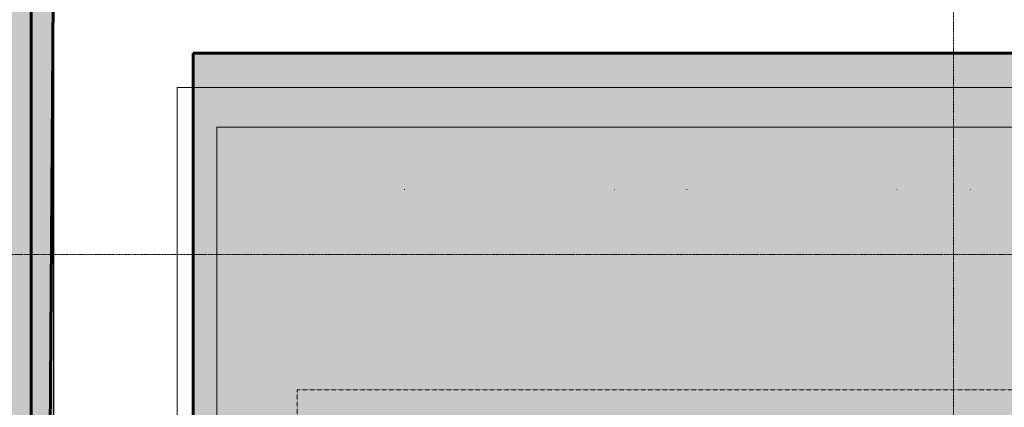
# Model space of a CAD drawing. Header units: millimetres. Extents: x -409347 to -76892, y 286088 to 1850972.
# Tile 216 of 256: x -289261 to -280557, y 1003835 to 1007258. Entities that reach past the tile are written whole.
import ezdxf

# ---------------------------------------------------------------- set-up
doc = ezdxf.new("R2010")
doc.units = ezdxf.units.MM
for name, pattern in [('DGN Style 1', [1.856777, 0.003089, -1.853688]), ('DGN Style 2', [3.08948, 1.853688, -1.235792]), ('DGN Style 4', [4.946257, 2.471584, -1.235792, 0.003089, -1.235792])]:
    doc.linetypes.add(name, pattern=pattern)
for name, color, linetype, lineweight in [('A_BU_CONCRETE_S_FILL', 7, 'Continuous', 0), ('A_P_WAND_BET_A_X', 25, 'Continuous', 0), ('A_P_WAND_BET_V_X', 131, 'DGN Style 2', 0), ('Y_MENSCHEN (VOR GLAS)', 30, 'Continuous', 0)]:
    doc.layers.add(name, color=color, linetype=linetype, lineweight=lineweight)
doc.layers.add('A_P_ACHS_HAR_X_X', color=70, linetype='DGN Style 4', lineweight=0, transparency=0.7)

# ---------------------------------------------------------------- blocks, each defined once
blk = doc.blocks.new('*U292')
at = {"layer": 'A_P_ACHS_HAR_X_X', "ltscale": 0.000466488, "transparency": 33554477}
for p, q in [((-17.5335, 45), (-17.5335, -45)), ((45, 2.1795), (-45, 2.1795))]:
    blk.add_line(p, q, dxfattribs=at)
blk = doc.blocks.new('*U205')
at = {"layer": 'A_P_WAND_BET_A_X', "linetype": 'DGN Style 1', "lineweight": 0, "transparency": 33554610}
blk.add_hatch(color=256, dxfattribs=at).paths.add_polyline_path([(4.0269, -3.9609), (4.0214, -3.957), (5.0425, -2.5116), (5.048, -2.5155)])
for p, q in [((4.0214, -3.957), (5.0425, -2.5116)), ((6.0688, -5.4034), (7.0899, -3.958)), ((8.1073, -6.8435), (9.1284, -5.3981))]:
    blk.add_line(p, q, dxfattribs=at)
at = {"layer": 'A_P_WAND_BET_A_X', "linetype": 'DGN Style 1', "lineweight": 0, "transparency": 33554610, "flags": 128}
for points in [[(5.0425, -2.5116), (5.048, -2.5155), (5.1136, -2.5618), (5.2326, -2.6459), (5.4017, -2.7654), (5.6157, -2.9166), (5.8682, -3.0949), (6.0079, -3.1936), (6.3352, -3.4249), (6.7906, -3.7465), (7.0899, -3.958)], [(6.0688, -5.4034), (5.7695, -5.1919), (5.3141, -4.8702), (4.9868, -4.639), (4.8471, -4.5403), (4.5946, -4.362), (4.3806, -4.2108), (4.2115, -4.0913), (4.0925, -4.0072), (4.0269, -3.9609), (4.0214, -3.957)], [(7.0899, -3.958), (7.5179, -4.2604), (7.9652, -4.5764), (8.17, -4.7211), (8.367, -4.8602), (8.6112, -5.0327), (8.8144, -5.1763), (8.9713, -5.2871), (9.077, -5.3618), (9.1284, -5.3981)], [(8.1073, -6.8435), (8.0559, -6.8072), (7.9502, -6.7325), (7.7933, -6.6217), (7.5901, -6.4781), (7.3459, -6.3056), (7.1489, -6.1665), (6.9441, -6.0218), (6.4968, -5.7058), (6.0688, -5.4034)]]:
    blk.add_lwpolyline(points, dxfattribs=at)
blk = doc.blocks.new('hamam')
at = {"layer": 'A_BU_CONCRETE_S_FILL', "lineweight": 90, "transparency": 33554534}
blk.add_hatch(color=35, dxfattribs=at).paths.add_polyline_path([(-263081.8, 1456988.1), (-287744.2, 1456988.1), (-287744.2, 1428982.9), (-263081.8, 1428982.9)])
at = {"color": 25, "lineweight": 60}
blk.add_lwpolyline([(-287744.2, 1456988.1), (-263081.8, 1456988.1), (-263081.8, 1428982.9), (-287744.2, 1428982.9)], close=True, dxfattribs=at)

msp = doc.modelspace()

# ---------------------------------------------------------------- hatches: boundary and pattern name
at = {"layer": 'A_BU_CONCRETE_S_FILL', "lineweight": 60, "transparency": 33554470}
msp.add_hatch(color=1, dxfattribs=at).paths.add_polyline_path([(-263037, 1013678.1), (-263393.4, 1013678.1), (-263393.4, 1016478.1), (-295276.7, 1016478.1), (-295260.6, 979306), (-289160.6, 979306), (-289160.6, 1007874.7), (-263037, 1007874.7)])
at = {"layer": 'A_BU_CONCRETE_S_FILL', "lineweight": 60}
msp.add_hatch(color=256, dxfattribs=at).paths.add_polyline_path([(-288960.6, 1007874.7), (-289160.6, 1007874.7), (-289160.6, 979106), (-288960.6, 979106)])

# ---------------------------------------------------------------- linework, layer by layer
at = {"color": 244, "lineweight": 60, "true_color": 0x991b1e}
msp.add_lwpolyline([(-289160.6, 979306), (-288960.6, 1007874.7), (-260425.6, 1007874.7), (-260525.7, 990318.2), (-257780.8, 986502.9), (-257715.9, 980983.7), (-228120.1, 980983.7), (-228020.2, 1038478.1), (-295476.7, 1038478.1), (-295276.7, 979306), (-289160.6, 979306)], dxfattribs=at)
at = {"color": 1, "lineweight": 60}
msp.add_lwpolyline([(-295276.7, 1016478.1), (-263393.4, 1016478.1), (-263393.4, 1013678.1), (-263037, 1013678.1), (-263037, 1007874.7), (-289160.6, 1007874.7), (-289160.6, 979306), (-295260.6, 979306), (-295276.7, 1016478.1)], dxfattribs=at)
msp.add_lwpolyline([(-289160.6, 1007874.7), (-288960.6, 1007874.7), (-288960.6, 979106), (-289160.6, 979106)], close=True)
at = {"layer": 'A_P_WAND_BET_A_X', "ltscale": 0.01}
msp.add_3dface([(-409346.6, 1850971.6), (-87526.5, 1850971.6), (-87526.5, 286087.9), (-409346.6, 286087.9)], dxfattribs=at)
at = {"layer": 'A_P_WAND_BET_A_X', "lineweight": 0, "ltscale": 0.000466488}
for points in [[(-287867.6, 1006658.8), (-263057.6, 1006658.8), (-263057.6, 978958.8), (-287867.6, 978958.8)], [(-287517.6, 979308.8), (-263407.6, 979308.8), (-263407.6, 1006308.8), (-287517.6, 1006308.8)]]:
    msp.add_3dface(points, dxfattribs=at)
at = {"layer": 'A_P_WAND_BET_A_X', "linetype": 'DGN Style 2', "lineweight": 0}
msp.add_3dface([(-286807.6, 1003989.1), (-279957.6, 1003989.1), (-279957.6, 998009.1), (-286807.6, 998009.1)], dxfattribs=at)
at = {"layer": 'A_P_WAND_BET_V_X'}
for points in [[(-393829.9, 1077375.2), (-393822.6, 942375.2), (-110928.6, 942390.4), (-110935.9, 1077390.4)], [(-393829.9, 1077375.2), (-393822.6, 942375.2), (-110928.6, 942390.4), (-110935.9, 1077390.4)], [(-393822.6, 1077390.4), (-393822.6, 942375.2), (-110935.9, 942375.2), (-110935.9, 1077390.4)]]:
    msp.add_3dface(points, dxfattribs=at)
at = {"layer": 'Y_MENSCHEN (VOR GLAS)', "linetype": 'DGN Style 2', "lineweight": 13}
msp.add_open_spline([(-287686.7, 1014478.1), (-284653.4, 1014535.1), (-283744.3, 1012859.3), (-284241.8, 1011321), (-280488, 1010823.3), (-274563.2, 1010823.3), (-268321.9, 1012044.9), (-262985.1, 1012044.9), (-258914.7, 1009556.4), (-257467.4, 1002090.8), (-258598.1, 992860.6), (-258598.1, 987657.3), (-253623.2, 987657.3), (-252983.3, 989882.5), (-253462.9, 992161.7)], degree=3, dxfattribs=at)

# ---------------------------------------------------------------- block references
at = {"color": 135, "lineweight": 90}
msp.add_blockref('hamam', (16.1, -450024.2), dxfattribs=at)
at = {"layer": 'A_P_ACHS_HAR_X_X', "ltscale": 0.000466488, "transparency": 33554477, "xscale": 1000, "yscale": 1000, "zscale": 1000}
msp.add_blockref('*U292', (-263472.6, 1003006.3), dxfattribs=at)
at = {"layer": 'A_P_WAND_BET_A_X', "linetype": 'DGN Style 1', "lineweight": 0, "transparency": 33554610, "xscale": 999.9999999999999, "yscale": 999.9999999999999, "zscale": 999.9999999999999, "rotation": 215.23960136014}
msp.add_blockref('*U205', (-275290, 1004847.2), dxfattribs=at)

doc.saveas('drawing.dxf')
